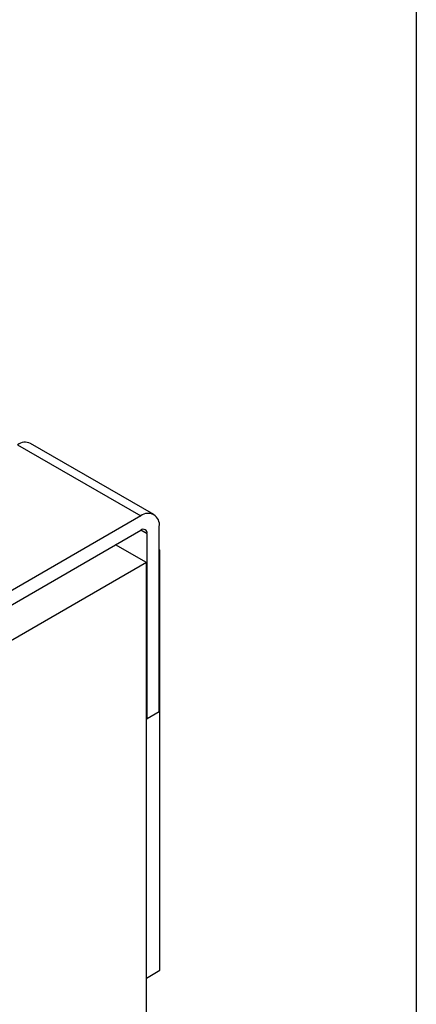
# Model space of a CAD drawing. Header units: millimetres. Extents: x 19 to 819, y 19 to 629.
# Tile 16 of 17: x 774 to 819, y 456 to 569. Entities that reach past the tile are written whole.
import ezdxf

# ---------------------------------------------------------------- set-up
doc = ezdxf.new("R2010")
doc.units = ezdxf.units.MM
doc.header["$LTSCALE"] = 3
doc.linetypes.add('SLD-Solid', pattern=[0])
doc.layers.add('TEXT', color=140, linetype='SLD-Solid', lineweight=25)

msp = doc.modelspace()

# ---------------------------------------------------------------- linework, layer by layer
for p, q in [((773.407, 520.548), (787.549, 512.384)), ((789.049, 512.532), (774.907, 520.697)), ((787.549, 512.384), (736.85, 483.116)), ((736.85, 481.483), (787.549, 510.751)), ((788.257, 510.343), (787.549, 510.751)), ((788.257, 489.112), (788.257, 510.343)), ((789.671, 489.929), (789.671, 511.159)), ((788.186, 507.036), (784.65, 509.077)), ((789.671, 508.502), (789.741, 508.461)), ((789.741, 508.461), (789.671, 508.42)), ((789.741, 460.285), (789.741, 508.461)), ((788.186, 507.036), (736.213, 477.033)), ((788.186, 425.381), (788.186, 507.036)), ((789.671, 489.929), (788.257, 489.112)), ((788.186, 489.153), (788.257, 489.112)), ((788.186, 459.387), (789.741, 460.285))]:
    msp.add_line(p, q)
for centre, radius, start, end in [((774.286, 519.321), 1.509, 65.69288, 125.61758), ((788.378, 511.369), 1.31, 350.78596, 129.20329), ((787.825, 510.412), 0.437, 350.78596, 129.20329)]:
    msp.add_arc(centre, radius, start, end)
at = {"layer": 'TEXT'}
msp.add_line((819.15, 628.65), (819.15, 19.05), dxfattribs=at)

doc.saveas('drawing.dxf')
